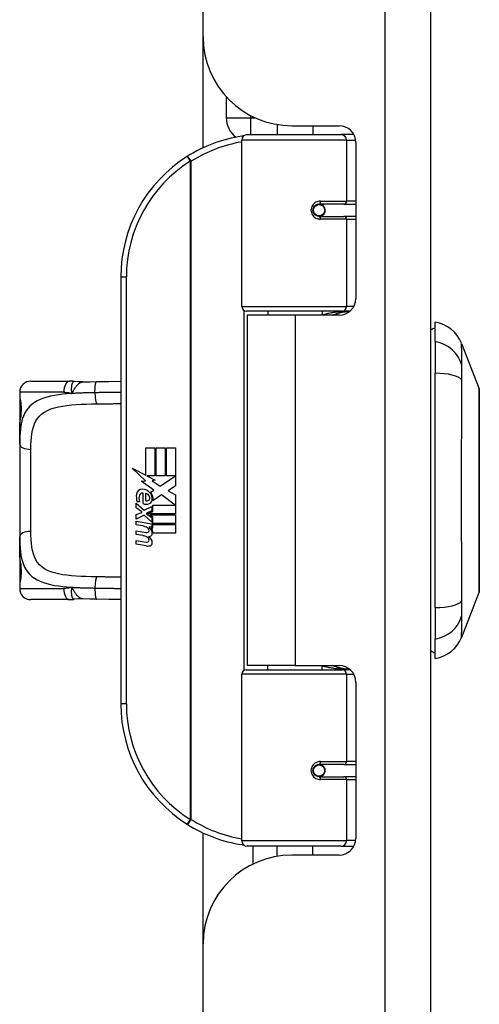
# Model space of a CAD drawing. Header units: inches. Extents: x 10 to 196, y 10 to 109.
# Tile 208 of 239: x 45.66 to 47.27, y 71.19 to 74.65. Entities that reach past the tile are written whole.
import ezdxf

# ---------------------------------------------------------------- set-up
doc = ezdxf.new("R2010")
doc.units = ezdxf.units.IN
doc.header["$MEASUREMENT"] = 0
doc.layers.add('Visible Edges(ANSI)', color=7, linetype='Continuous', lineweight=25)
doc.layers.add('Visible Tangent Edges(ANSI)', color=7, linetype='Continuous', lineweight=25)

msp = doc.modelspace()

# ---------------------------------------------------------------- linework, layer by layer
at = {"layer": 'Visible Edges(ANSI)'}
for p, q in [((46.3027, 74.589), (46.3027, 77.085)), ((47.1027, 17.604), (47.1027, 77.085)), ((46.3027, 74.1996), (46.3027, 74.589)), ((46.384, 74.379), (46.384, 74.305)), ((46.5627, 74.2814), (46.5627, 74.246)), ((46.6147, 74.277), (46.7806, 74.277)), ((46.6887, 74.277), (46.6887, 74.246)), ((46.4579, 74.246), (46.7878, 74.246)), ((46.8326, 74.246), (46.7878, 74.246)), ((46.4382, 73.6417), (46.4382, 74.2263)), ((46.8397, 74.218), (46.8397, 73.6706)), ((46.7051, 74.0013), (46.7055, 73.9993)), ((46.7104, 74), (46.7053, 74)), ((46.7973, 74.0019), (46.7104, 74.0019)), ((46.7127, 73.9998), (46.7127, 74.0018)), ((46.7973, 74.0019), (46.8397, 74.0019)), ((46.7104, 73.9586), (46.7973, 73.9586)), ((46.7134, 73.9608), (46.7139, 73.9586)), ((46.8397, 73.9586), (46.7973, 73.9586)), ((46.0132, 73.746), (46.0132, 72.246)), ((46.7916, 73.6259), (46.454, 73.6259)), ((46.6257, 73.6115), (46.4577, 73.6115)), ((46.4577, 73.6115), (46.4577, 72.3805)), ((46.5302, 73.6259), (46.5302, 73.6115)), ((46.7806, 73.6115), (46.6257, 73.6115)), ((46.7212, 73.6259), (46.7212, 73.6115)), ((46.7916, 73.6259), (46.8193, 73.6259)), ((47.1185, 73.5185), (47.1185, 73.5866)), ((47.1185, 73.5185), (47.1185, 73.4078)), ((47.2109, 73.5126), (47.273, 73.3529)), ((47.1185, 72.5843), (47.1185, 73.4078)), ((45.6972, 73.3799), (45.8326, 73.3799)), ((45.6578, 73.3405), (45.6578, 73.3208)), ((45.6578, 73.3208), (45.6578, 73.197)), ((45.6578, 73.1586), (45.6578, 73.197)), ((45.6578, 73.1586), (45.6578, 72.8334)), ((46.1011, 73.146), (46.1332, 73.146)), ((46.1011, 73.049), (46.1011, 73.146)), ((46.1332, 73.146), (46.1332, 73.0473)), ((46.1377, 73.146), (46.1698, 73.146)), ((46.1377, 73.0473), (46.1377, 73.146)), ((46.1698, 73.146), (46.1698, 73.0473)), ((46.174, 73.0473), (46.174, 73.146)), ((46.174, 73.146), (46.2061, 73.146)), ((46.2061, 73.146), (46.2061, 73.0122)), ((46.0534, 73.0739), (46.1011, 73.049)), ((46.0996, 73.03), (46.0534, 73.0739)), ((46.0854, 73.028), (46.0996, 73.03)), ((46.1295, 72.9966), (46.0854, 73.028)), ((46.1044, 73.0473), (46.1338, 73.032)), ((46.1332, 73.0473), (46.1044, 73.0473)), ((46.1338, 73.032), (46.1238, 73.0301)), ((46.1238, 73.0301), (46.1518, 73.0104)), ((46.1698, 73.0473), (46.1377, 73.0473)), ((46.1518, 73.0104), (46.2055, 73.0473)), ((46.2055, 73.0473), (46.174, 73.0473)), ((46.0915, 72.9495), (46.0915, 72.9861)), ((46.1179, 72.9897), (46.1295, 72.9966)), ((46.2061, 73.0122), (46.18, 72.9946)), ((46.18, 72.9946), (46.2061, 72.9807)), ((46.0795, 72.9561), (46.0705, 72.9561)), ((46.1005, 72.9846), (46.1005, 72.9606)), ((46.1559, 72.9804), (46.126, 72.9597)), ((46.2049, 72.9438), (46.1559, 72.9804)), ((46.2061, 72.9807), (46.2061, 72.9138)), ((46.0678, 72.9507), (46.0957, 72.9261)), ((46.0678, 72.9345), (46.0678, 72.9507)), ((46.0873, 72.921), (46.0678, 72.9345)), ((46.0678, 72.9111), (46.0873, 72.9186)), ((46.0873, 72.9186), (46.0873, 72.921)), ((46.0957, 72.9261), (46.1224, 72.9399)), ((46.1224, 72.9237), (46.104, 72.9159)), ((46.1076, 72.9138), (46.1253, 72.9213)), ((46.1224, 72.9399), (46.1224, 72.9237)), ((46.1253, 72.9438), (46.2049, 72.9438)), ((46.1253, 72.9213), (46.1253, 72.9438)), ((46.0678, 72.8949), (46.0678, 72.9111)), ((46.0959, 72.9084), (46.0678, 72.8949)), ((46.0678, 72.888), (46.1224, 72.8784)), ((46.0678, 72.8748), (46.0678, 72.888)), ((46.1224, 72.8841), (46.0959, 72.9084)), ((46.104, 72.9159), (46.104, 72.9138)), ((46.104, 72.9138), (46.1224, 72.9005)), ((46.2061, 72.9138), (46.1076, 72.9138)), ((46.1149, 72.9096), (46.2061, 72.9096)), ((46.1253, 72.9021), (46.1149, 72.9096)), ((46.1224, 72.9005), (46.1224, 72.8841)), ((46.1253, 72.8799), (46.1253, 72.9021)), ((46.2061, 72.9096), (46.2061, 72.8799)), ((46.0903, 72.8709), (46.0678, 72.8748)), ((46.0678, 72.8541), (46.1023, 72.848)), ((46.0678, 72.8409), (46.0678, 72.8541)), ((46.1128, 72.8679), (46.1128, 72.865)), ((46.1224, 72.867), (46.1128, 72.8679)), ((46.1191, 72.864), (46.1253, 72.8634)), ((46.1224, 72.8784), (46.1224, 72.867)), ((46.2061, 72.8799), (46.1253, 72.8799)), ((46.1253, 72.8757), (46.2061, 72.8757)), ((46.1253, 72.8634), (46.1253, 72.8757)), ((46.2061, 72.8757), (46.2061, 72.846)), ((45.6578, 72.795), (45.6578, 72.8334)), ((46.0903, 72.837), (46.0678, 72.8409)), ((46.0678, 72.8205), (46.1023, 72.8144)), ((46.0678, 72.8073), (46.0678, 72.8205)), ((46.2061, 72.846), (46.1266, 72.846)), ((45.6578, 72.795), (45.6578, 72.6712)), ((46.1021, 72.8007), (46.0678, 72.8073)), ((45.6578, 72.6712), (45.6578, 72.6515)), ((45.8326, 72.6122), (45.6972, 72.6122)), ((47.273, 72.6391), (47.2109, 72.4794)), ((47.1185, 72.5843), (47.1185, 72.4735)), ((47.1185, 72.4055), (47.1185, 72.4735)), ((46.454, 72.3661), (46.7916, 72.3661)), ((46.6257, 72.3805), (46.4577, 72.3805)), ((46.5302, 72.3661), (46.5302, 72.3805)), ((46.6257, 72.3805), (46.7806, 72.3805)), ((46.7212, 72.3661), (46.7212, 72.3805)), ((46.8193, 72.3661), (46.7916, 72.3661)), ((46.4382, 71.7657), (46.4382, 72.3504)), ((46.8397, 72.3215), (46.8397, 71.7741)), ((46.7973, 72.0334), (46.7104, 72.0334)), ((46.7134, 72.0312), (46.7139, 72.0334)), ((46.7973, 72.0334), (46.8397, 72.0334)), ((46.7051, 71.9908), (46.7055, 71.9927)), ((46.7053, 71.9921), (46.7104, 71.9921)), ((46.7104, 71.9901), (46.7973, 71.9901)), ((46.7127, 71.9922), (46.7127, 71.9902)), ((46.8397, 71.9901), (46.7973, 71.9901)), ((46.3027, 71.403), (46.3027, 71.7925)), ((46.7878, 71.746), (46.4579, 71.746)), ((46.4777, 71.746), (46.4777, 71.6833)), ((46.5627, 71.7107), (46.5627, 71.746)), ((46.6887, 71.715), (46.6887, 71.746)), ((46.7878, 71.746), (46.8326, 71.746)), ((46.7806, 71.715), (46.6147, 71.715)), ((46.3027, 57.488), (46.3027, 71.403))]:
    msp.add_line(p, q, dxfattribs=at)
at = {"layer": 'Visible Edges(ANSI)', "flags": 128}
for points in [[(46.4452, 74.2414), (46.4449, 74.2413), (46.4447, 74.2413), (46.4444, 74.2413), (46.4442, 74.2412), (46.4439, 74.2412), (46.4437, 74.2412), (46.4434, 74.2411), (46.4432, 74.2411), (46.4429, 74.2411), (46.4427, 74.241), (46.4424, 74.241), (46.4422, 74.241), (46.442, 74.2409), (46.4417, 74.2409), (46.4415, 74.2408), (46.4412, 74.2408), (46.441, 74.2408), (46.4407, 74.2407), (46.4405, 74.2407), (46.4402, 74.2407), (46.44, 74.2406), (46.4397, 74.2406), (46.4395, 74.2406), (46.4392, 74.2405)], [(46.7104, 73.9586), (46.7078, 73.9588), (46.7051, 73.9593), (46.7026, 73.9601), (46.7001, 73.9612), (46.6977, 73.9627), (46.6955, 73.9645), (46.6936, 73.9666), (46.6919, 73.969), (46.6905, 73.9716), (46.6895, 73.9744), (46.6889, 73.9773), (46.6887, 73.9802), (46.6889, 73.9832), (46.6895, 73.9861), (46.6905, 73.9889), (46.6918, 73.9915), (46.6935, 73.9939), (46.6955, 73.996), (46.6977, 73.9978), (46.7, 73.9993), (46.7025, 74.0005), (46.7051, 74.0013), (46.7077, 74.0018), (46.7104, 74.0019)], [(46.7574, 73.6115), (46.7599, 73.6125), (46.7624, 73.6135), (46.7649, 73.6144), (46.7675, 73.6153), (46.77, 73.6161), (46.7725, 73.6169), (46.7751, 73.6177), (46.7776, 73.6185), (46.7802, 73.6192), (46.7827, 73.6198), (46.7853, 73.6205), (46.7879, 73.6211), (46.7904, 73.6216), (46.793, 73.6222), (46.7956, 73.6227), (46.7982, 73.6231), (46.8008, 73.6235), (46.8033, 73.6239), (46.8059, 73.6243), (46.8085, 73.6246), (46.8111, 73.6249), (46.8137, 73.6251), (46.8163, 73.6254), (46.8188, 73.6255)], [(45.8498, 73.3786), (45.8491, 73.3787), (45.8483, 73.3788), (45.8476, 73.3789), (45.8469, 73.379), (45.8462, 73.3791), (45.8454, 73.3792), (45.8447, 73.3793), (45.844, 73.3793), (45.8433, 73.3794), (45.8426, 73.3795), (45.8418, 73.3795), (45.8411, 73.3796), (45.8404, 73.3796), (45.8397, 73.3797), (45.839, 73.3797), (45.8383, 73.3797), (45.8375, 73.3798), (45.8368, 73.3798), (45.8361, 73.3798), (45.8354, 73.3798), (45.8347, 73.3799), (45.834, 73.3799), (45.8333, 73.3799), (45.8326, 73.3799)], [(45.8801, 73.3771), (45.8649, 73.3771), (45.8498, 73.3786)], [(45.8801, 73.3771), (45.9039, 73.3779), (45.9282, 73.3784)], [(45.9282, 73.3784), (45.971, 73.3791), (46.0132, 73.3797)], [(47.2733, 72.6409), (47.2733, 72.6413), (47.2733, 72.6426), (47.2733, 72.6448), (47.2733, 72.6477), (47.2733, 72.6515), (47.2734, 72.6562), (47.2734, 72.6616), (47.2734, 72.6679), (47.2734, 72.675), (47.2734, 72.6829), (47.2734, 72.6914), (47.2735, 72.7007), (47.2735, 72.7107), (47.2735, 72.7214), (47.2735, 72.7328), (47.2735, 72.7447), (47.2735, 72.7573), (47.2735, 72.7705), (47.2735, 72.7842), (47.2735, 72.7984), (47.2734, 72.8131), (47.2734, 72.8282), (47.2734, 72.8438), (47.2734, 72.8598), (47.2734, 72.8761), (47.2734, 72.8927), (47.2733, 72.9096), (47.2733, 72.9266), (47.2733, 72.9438), (47.2733, 72.961), (47.2733, 72.9784), (47.2733, 72.9959), (47.2733, 73.0134), (47.2733, 73.0309), (47.2733, 73.0482), (47.2733, 73.0654), (47.2733, 73.0824), (47.2734, 73.0992), (47.2734, 73.1157), (47.2734, 73.1321), (47.2734, 73.1481), (47.2734, 73.1637), (47.2734, 73.179), (47.2735, 73.1937), (47.2735, 73.2079), (47.2735, 73.2216), (47.2735, 73.2348), (47.2735, 73.2474), (47.2735, 73.2593), (47.2735, 73.2707), (47.2735, 73.2813), (47.2735, 73.2913), (47.2734, 73.3006), (47.2734, 73.3092), (47.2734, 73.317), (47.2734, 73.3241), (47.2734, 73.3304), (47.2734, 73.3359), (47.2733, 73.3405), (47.2733, 73.3443), (47.2733, 73.3473), (47.2733, 73.3494), (47.2733, 73.3507), (47.2733, 73.3511)], [(45.6617, 73.2567), (45.6626, 73.2636), (45.6633, 73.2719), (45.6635, 73.2808), (45.6633, 73.2898), (45.6627, 73.2982), (45.6618, 73.3054), (45.6609, 73.3106), (45.6605, 73.3122), (45.6603, 73.3129)], [(45.6578, 73.197), (45.658, 73.2125), (45.6587, 73.2277), (45.6599, 73.2424), (45.6617, 73.2567)], [(45.6617, 72.7353), (45.6599, 72.7496), (45.6587, 72.7643), (45.658, 72.7795), (45.6578, 72.795)], [(45.6603, 72.6792), (45.6605, 72.6798), (45.6609, 72.6814), (45.6618, 72.6867), (45.6627, 72.6938), (45.6633, 72.7022), (45.6635, 72.7113), (45.6633, 72.7202), (45.6626, 72.7285), (45.6617, 72.7353)], [(45.8326, 72.6122), (45.8333, 72.6122), (45.834, 72.6122), (45.8347, 72.6122), (45.8354, 72.6122), (45.8361, 72.6122), (45.8368, 72.6122), (45.8375, 72.6123), (45.8383, 72.6123), (45.839, 72.6123), (45.8397, 72.6124), (45.8404, 72.6124), (45.8411, 72.6125), (45.8418, 72.6125), (45.8426, 72.6126), (45.8433, 72.6126), (45.844, 72.6127), (45.8447, 72.6128), (45.8454, 72.6129), (45.8462, 72.6129), (45.8469, 72.613), (45.8476, 72.6131), (45.8483, 72.6132), (45.8491, 72.6133), (45.8498, 72.6134)], [(45.8801, 72.615), (45.8649, 72.6149), (45.8498, 72.6134)], [(45.9282, 72.6136), (45.9039, 72.6141), (45.8801, 72.615)], [(46.0132, 72.6124), (45.971, 72.6129), (45.9282, 72.6136)], [(46.8188, 72.3665), (46.8163, 72.3667), (46.8137, 72.3669), (46.8111, 72.3672), (46.8085, 72.3674), (46.8059, 72.3678), (46.8033, 72.3681), (46.8008, 72.3685), (46.7982, 72.3689), (46.7956, 72.3694), (46.793, 72.3699), (46.7904, 72.3704), (46.7879, 72.371), (46.7853, 72.3716), (46.7827, 72.3722), (46.7802, 72.3729), (46.7776, 72.3736), (46.7751, 72.3743), (46.7725, 72.3751), (46.77, 72.3759), (46.7675, 72.3768), (46.7649, 72.3777), (46.7624, 72.3786), (46.7599, 72.3795), (46.7574, 72.3805)], [(46.7104, 71.9901), (46.7077, 71.9903), (46.7051, 71.9908), (46.7025, 71.9916), (46.7, 71.9927), (46.6977, 71.9942), (46.6955, 71.9961), (46.6935, 71.9982), (46.6919, 72.0006), (46.6905, 72.0032), (46.6895, 72.0059), (46.6889, 72.0088), (46.6887, 72.0118), (46.6889, 72.0147), (46.6895, 72.0176), (46.6905, 72.0204), (46.6919, 72.023), (46.6936, 72.0254), (46.6955, 72.0275), (46.6977, 72.0293), (46.7, 72.0308), (46.7025, 72.0319), (46.7051, 72.0328), (46.7078, 72.0333), (46.7104, 72.0334)], [(46.4392, 71.7515), (46.4395, 71.7515), (46.4397, 71.7514), (46.44, 71.7514), (46.4402, 71.7514), (46.4405, 71.7513), (46.4407, 71.7513), (46.441, 71.7513), (46.4412, 71.7512), (46.4415, 71.7512), (46.4417, 71.7512), (46.442, 71.7511), (46.4422, 71.7511), (46.4424, 71.7511), (46.4427, 71.751), (46.4429, 71.751), (46.4432, 71.7509), (46.4434, 71.7509), (46.4437, 71.7509), (46.4439, 71.7508), (46.4442, 71.7508), (46.4444, 71.7508), (46.4447, 71.7507), (46.4449, 71.7507), (46.4452, 71.7507)]]:
    msp.add_lwpolyline(points, dxfattribs=at)
at = {"layer": 'Visible Edges(ANSI)'}
for centre in [(46.7104, 73.9803), (46.7104, 72.0118)]:
    msp.add_circle(centre, 0.0197, dxfattribs=at)
for centre, radius, start, end in [((46.6147, 74.589), 0.312, 180, 270), ((46.47, 74.305), 0.086, 180, 232.4955), ((46.7806, 74.218), 0.0591, 0, 90), ((46.5132, 73.746), 0.5, 98.5081, 122.2377), ((46.4579, 74.2263), 0.0197, 90, 180), ((46.5132, 73.746), 0.5, 122.2377, 180), ((46.7104, 73.9803), 0.0217, 279.147, 90), ((46.7806, 73.6706), 0.0591, 270, 0), ((46.454, 73.6417), 0.0157, 180, 270), ((47.1008, 73.4698), 0.1181, 21.2505, 81.3991), ((47.1263, 73.5275), 0.0394, 101.537, 126.8699), ((45.6972, 73.3405), 0.0394, 90, 180), ((47.2684, 73.3511), 0.00492, 0.2088, 21.2505), ((45.6775, 73.3208), 0.0197, 180, 213.12), ((46.0879, 72.9802), 0.0197, 86.5646, 171.5605), ((46.0888, 72.9769), 0.0096, 73.5261, 154.6784), ((46.0867, 72.9602), 0.0398, 44.1684, 86.5646), ((46.0939, 72.9671), 0.0299, 350.4085, 44.1684), ((46.0939, 72.9671), 0.033, 347.079, 43.1785), ((46.1285, 72.9742), 0.0607, 171.5605, 197.3343), ((46.1079, 72.9679), 0.0307, 154.6784, 202.5609), ((46.0985, 72.9679), 0.0168, 19.3797, 82.9975), ((46.1051, 72.969), 0.00955, 241.4547, 321.1652), ((46.104, 72.9699), 0.0109, 321.1652, 19.3797), ((46.1082, 72.9634), 0.0152, 293.8445, 355.0802), ((46.1029, 72.9753), 0.0282, 246.1555, 293.8445), ((46.0822, 72.8251), 0.0465, 57.5992, 80), ((46.1045, 72.8602), 0.0123, 260, 293.5571), ((46.1004, 72.8537), 0.0126, 6.03, 57.5992), ((46.107, 72.8544), 0.006, 293.5571, 6.03), ((46.0999, 72.8447), 0.024, 359.4776, 57.4114), ((46.1026, 72.8465), 0.024, 358.7952, 46.5849), ((46.0829, 72.791), 0.0465, 58.5584, 80.8257), ((46.1045, 72.8266), 0.0123, 259.9922, 293.5487), ((46.1004, 72.8201), 0.0126, 6.1027, 57.6083), ((46.107, 72.8208), 0.006, 293.5487, 6.1027), ((46.1083, 72.8625), 0.0288, 273.6169, 286.9928), ((46.0993, 72.8117), 0.0246, 359.6788, 63.9508), ((46.1138, 72.8446), 0.0101, 286.9928, 359.4776), ((46.1076, 72.8289), 0.0288, 259, 288.4748), ((46.1134, 72.8116), 0.0105, 288.4748, 359.6788), ((45.6775, 72.6712), 0.0197, 146.88, 180), ((45.6972, 72.6515), 0.0394, 180, 270), ((47.2684, 72.6409), 0.00492, 338.7495, 359.7912), ((47.1008, 72.5223), 0.1181, 278.6009, 338.7495), ((47.1263, 72.4645), 0.0394, 233.1301, 258.463), ((46.454, 72.3504), 0.0157, 90, 180), ((46.7806, 72.3215), 0.0591, 0, 90), ((46.5132, 72.246), 0.5, 180, 237.7623), ((46.7104, 72.0118), 0.0217, 270, 80.853), ((46.5132, 72.246), 0.5, 237.7623, 261.4919), ((46.4579, 71.7657), 0.0197, 180, 270), ((46.7806, 71.7741), 0.0591, 270, 0), ((46.6147, 71.403), 0.312, 90, 180)]:
    msp.add_arc(centre, radius, start, end, dxfattribs=at)
at = {"layer": 'Visible Tangent Edges(ANSI)'}
for p, q in [((46.9417, 77.085), (46.9417, 17.604)), ((46.384, 74.305), (46.47, 74.305)), ((46.47, 74.305), (46.47, 74.3126)), ((46.47, 74.246), (46.47, 74.305)), ((46.47, 74.305), (46.4855, 74.305)), ((46.8068, 74.2263), (46.4382, 74.2263)), ((46.8068, 74.2263), (46.8391, 74.2263)), ((46.8068, 74.2263), (46.8068, 74.0118)), ((46.2465, 74.1689), (46.257, 74.1523)), ((46.257, 74.1523), (46.257, 71.8398)), ((46.257, 74.1523), (46.2607, 74.1523)), ((46.2607, 71.8398), (46.2607, 74.1523)), ((46.7151, 74.0118), (46.8068, 74.0118)), ((46.8397, 74.0118), (46.8068, 74.0118)), ((46.8068, 73.9488), (46.7151, 73.9488)), ((46.8068, 73.9488), (46.8068, 73.6417)), ((46.8068, 73.9488), (46.8397, 73.9488)), ((46.0132, 73.746), (46.0329, 73.746)), ((46.0329, 72.246), (46.0329, 73.746)), ((46.4382, 73.6417), (46.8068, 73.6417)), ((46.4459, 73.6282), (46.4459, 72.3639)), ((46.6257, 73.6115), (46.6257, 72.3805)), ((46.8322, 73.6417), (46.8068, 73.6417)), ((45.8125, 73.3405), (45.6578, 73.3405)), ((45.6578, 73.3208), (45.6584, 73.3208)), ((45.6972, 72.852), (45.6972, 73.1401)), ((45.6584, 72.6712), (45.6578, 72.6712)), ((45.6578, 72.6515), (45.8125, 72.6515)), ((46.8068, 72.3504), (46.4382, 72.3504)), ((46.8068, 72.3504), (46.8322, 72.3504)), ((46.8068, 72.3504), (46.8068, 72.0433)), ((46.0329, 72.246), (46.0132, 72.246)), ((46.7151, 72.0433), (46.8068, 72.0433)), ((46.8397, 72.0433), (46.8068, 72.0433)), ((46.8068, 71.9803), (46.7151, 71.9803)), ((46.8068, 71.9803), (46.8068, 71.7657)), ((46.8068, 71.9803), (46.8397, 71.9803)), ((46.257, 71.8398), (46.2465, 71.8231)), ((46.2607, 71.8398), (46.257, 71.8398)), ((46.4382, 71.7657), (46.8068, 71.7657)), ((46.8391, 71.7657), (46.8068, 71.7657))]:
    msp.add_line(p, q, dxfattribs=at)
at = {"layer": 'Visible Tangent Edges(ANSI)', "flags": 128}
for points in [[(46.7151, 74.0118), (46.711, 74.0115), (46.707, 74.0108), (46.703, 74.0096), (46.6992, 74.008), (46.6956, 74.0058), (46.6922, 74.0031), (46.6892, 74.0001), (46.6866, 73.9966), (46.6846, 73.9928), (46.6831, 73.9887), (46.6821, 73.9845), (46.6818, 73.9802), (46.6821, 73.9759), (46.6831, 73.9717), (46.6846, 73.9677), (46.6867, 73.9639), (46.6893, 73.9604), (46.6922, 73.9574), (46.6956, 73.9547), (46.6992, 73.9526), (46.7031, 73.9509), (46.707, 73.9497), (46.711, 73.949), (46.7151, 73.9488)], [(46.8191, 73.6258), (46.815, 73.6257), (46.8108, 73.6255), (46.8067, 73.6253), (46.8025, 73.6251), (46.7984, 73.6248), (46.7942, 73.6245), (46.7901, 73.6241), (46.7859, 73.6237), (46.7818, 73.6233), (46.7777, 73.6228), (46.7736, 73.6223), (46.7695, 73.6218), (46.7654, 73.6212), (46.7613, 73.6206), (46.7572, 73.62), (46.7531, 73.6193), (46.7491, 73.6185), (46.745, 73.6178), (46.741, 73.617), (46.737, 73.6161), (46.733, 73.6152), (46.729, 73.6143), (46.7251, 73.6133), (46.7211, 73.6123)], [(47.2124, 73.436), (47.2123, 73.4442), (47.2122, 73.4497), (47.2122, 73.4551), (47.2121, 73.4603), (47.2121, 73.4652), (47.212, 73.4699), (47.2119, 73.4744), (47.2118, 73.4786), (47.2118, 73.4826), (47.2117, 73.4864), (47.2116, 73.49), (47.2115, 73.4933), (47.2114, 73.4963), (47.2113, 73.4991), (47.2113, 73.5016), (47.2112, 73.5039), (47.2111, 73.5059), (47.2111, 73.5077), (47.211, 73.5092), (47.211, 73.5104), (47.2109, 73.5114), (47.2109, 73.5121), (47.2109, 73.5125), (47.2109, 73.5126)], [(47.2124, 73.3846), (47.2124, 73.3874), (47.2124, 73.3901), (47.2123, 73.3928), (47.2123, 73.3955), (47.2123, 73.3981), (47.2123, 73.4006), (47.2123, 73.4031), (47.2122, 73.4056), (47.2122, 73.408), (47.2122, 73.4103), (47.2122, 73.4126), (47.2122, 73.4148), (47.2122, 73.4169), (47.2122, 73.419), (47.2122, 73.421), (47.2122, 73.423), (47.2123, 73.4248), (47.2123, 73.4267), (47.2123, 73.4284), (47.2123, 73.4301), (47.2123, 73.4317), (47.2124, 73.4332), (47.2124, 73.4346), (47.2124, 73.436)], [(45.8498, 73.3786), (45.849, 73.3786), (45.8481, 73.3785), (45.8473, 73.3781), (45.8465, 73.3776), (45.8457, 73.3769), (45.8449, 73.376), (45.8442, 73.375), (45.8435, 73.3737), (45.8428, 73.3723), (45.8421, 73.3707), (45.8415, 73.369), (45.841, 73.3672), (45.8405, 73.3652), (45.8401, 73.363), (45.8397, 73.3608), (45.8395, 73.3584), (45.8393, 73.3559), (45.8392, 73.3534), (45.8392, 73.3507), (45.8393, 73.348), (45.8395, 73.3452), (45.84, 73.3423), (45.8406, 73.3394), (45.8413, 73.3364)], [(45.8413, 73.3364), (45.8427, 73.339), (45.8442, 73.3416), (45.8456, 73.3442), (45.847, 73.3467), (45.8484, 73.3492), (45.8499, 73.3516), (45.8513, 73.354), (45.8528, 73.3563), (45.8544, 73.3586), (45.8559, 73.3607), (45.8575, 73.3628), (45.8592, 73.3647), (45.8608, 73.3665), (45.8625, 73.3682), (45.8642, 73.3698), (45.8659, 73.3712), (45.8676, 73.3725), (45.8694, 73.3736), (45.8711, 73.3746), (45.8729, 73.3754), (45.8747, 73.3761), (45.8765, 73.3766), (45.8783, 73.3769), (45.8801, 73.3771)], [(45.9225, 73.3391), (45.9225, 73.3414), (45.9225, 73.3437), (45.9225, 73.3461), (45.9225, 73.3485), (45.9226, 73.3509), (45.9227, 73.3533), (45.9228, 73.3557), (45.923, 73.358), (45.9232, 73.3603), (45.9234, 73.3625), (45.9236, 73.3646), (45.9239, 73.3666), (45.9242, 73.3685), (45.9245, 73.3702), (45.9248, 73.3718), (45.9251, 73.3732), (45.9255, 73.3745), (45.9259, 73.3755), (45.9263, 73.3764), (45.9266, 73.3772), (45.927, 73.3777), (45.9274, 73.3781), (45.9278, 73.3783), (45.9282, 73.3784)], [(47.2124, 72.6074), (47.2122, 72.641), (47.2121, 72.672), (47.212, 72.7034), (47.2118, 72.735), (47.2117, 72.767), (47.2115, 72.7992), (47.2113, 72.8316), (47.2112, 72.8642), (47.2111, 72.8969), (47.211, 72.9298), (47.2109, 72.9628), (47.2109, 72.9958), (47.2109, 73.0289), (47.211, 73.0619), (47.2111, 73.0947), (47.2112, 73.1275), (47.2113, 73.1601), (47.2115, 73.1926), (47.2117, 73.2248), (47.2118, 73.2569), (47.212, 73.2886), (47.2121, 73.32), (47.2122, 73.3511), (47.2124, 73.3846)], [(45.8413, 73.3364), (45.8252, 73.3352), (45.8096, 73.3337), (45.7946, 73.3319), (45.7801, 73.3297), (45.7663, 73.327), (45.7533, 73.3238), (45.7411, 73.3199), (45.7297, 73.3155), (45.7193, 73.3104), (45.7096, 73.3047), (45.7009, 73.2983), (45.6931, 73.2913), (45.6861, 73.2835), (45.6801, 73.2751), (45.675, 73.266), (45.6707, 73.2562), (45.6671, 73.2458), (45.6643, 73.2349), (45.662, 73.2233), (45.6603, 73.2113), (45.6591, 73.1987), (45.6584, 73.1857), (45.6579, 73.1724), (45.6578, 73.1586)], [(45.8125, 73.3405), (45.8137, 73.3405), (45.8149, 73.3405), (45.8161, 73.3404), (45.8173, 73.3404), (45.8185, 73.3403), (45.8197, 73.3403), (45.8209, 73.3402), (45.8221, 73.3401), (45.8233, 73.3399), (45.8245, 73.3398), (45.8257, 73.3397), (45.8269, 73.3395), (45.8281, 73.3393), (45.8293, 73.3391), (45.8305, 73.3389), (45.8317, 73.3387), (45.8329, 73.3385), (45.8341, 73.3382), (45.8353, 73.3379), (45.8365, 73.3377), (45.8378, 73.3374), (45.839, 73.337), (45.8401, 73.3367), (45.8413, 73.3364)], [(45.9225, 73.3391), (45.919, 73.339), (45.9155, 73.339), (45.912, 73.3389), (45.9085, 73.3388), (45.9051, 73.3388), (45.9016, 73.3387), (45.8982, 73.3386), (45.8947, 73.3386), (45.8913, 73.3385), (45.8879, 73.3384), (45.8845, 73.3383), (45.8811, 73.3382), (45.8777, 73.3381), (45.8743, 73.338), (45.871, 73.3378), (45.8676, 73.3377), (45.8643, 73.3376), (45.8609, 73.3374), (45.8576, 73.3373), (45.8543, 73.3371), (45.8511, 73.3369), (45.8478, 73.3368), (45.8446, 73.3366), (45.8413, 73.3364)], [(46.0132, 73.3404), (46.0095, 73.3404), (46.0058, 73.3404), (46.0021, 73.3403), (45.9983, 73.3403), (45.9946, 73.3402), (45.9908, 73.3402), (45.9871, 73.3401), (45.9833, 73.3401), (45.9795, 73.34), (45.9758, 73.34), (45.972, 73.3399), (45.9682, 73.3398), (45.9644, 73.3398), (45.9606, 73.3397), (45.9568, 73.3396), (45.953, 73.3396), (45.9492, 73.3395), (45.9454, 73.3394), (45.9416, 73.3394), (45.9378, 73.3393), (45.934, 73.3392), (45.9301, 73.3392), (45.9263, 73.3391), (45.9225, 73.3391)], [(47.273, 73.3529), (47.273, 73.3527), (47.273, 73.3523), (47.273, 73.3516), (47.273, 73.3505), (47.273, 73.3492), (47.273, 73.3475), (47.273, 73.3456), (47.273, 73.3433), (47.273, 73.3408), (47.2731, 73.338), (47.2731, 73.3349), (47.2731, 73.3316), (47.2731, 73.3279), (47.2731, 73.324), (47.2732, 73.3198), (47.2732, 73.3154), (47.2732, 73.3106), (47.2732, 73.3057), (47.2732, 73.3004), (47.2733, 73.2949), (47.2733, 73.2892), (47.2733, 73.2833), (47.2733, 73.2771), (47.2733, 73.2706)], [(45.6617, 73.2536), (45.6622, 73.2565), (45.6626, 73.2596), (45.663, 73.2629), (45.6633, 73.2664), (45.6636, 73.27), (45.6638, 73.2738), (45.6639, 73.2776), (45.6639, 73.2815), (45.6639, 73.2854), (45.6637, 73.2892), (45.6635, 73.2929), (45.6633, 73.2966), (45.6629, 73.3001), (45.6626, 73.3034), (45.6621, 73.3065), (45.6617, 73.3094), (45.6612, 73.3119), (45.6608, 73.3142), (45.6603, 73.3162), (45.6599, 73.3178), (45.6594, 73.3191), (45.6591, 73.32), (45.6587, 73.3206), (45.6584, 73.3208)], [(45.6972, 73.1401), (45.6973, 73.1546), (45.6979, 73.1686), (45.6989, 73.1822), (45.7005, 73.1951), (45.7028, 73.2074), (45.7059, 73.219), (45.7098, 73.2298), (45.7147, 73.2399), (45.7207, 73.249), (45.7278, 73.2573), (45.7361, 73.2647), (45.7455, 73.2713), (45.756, 73.2771), (45.7676, 73.282), (45.7802, 73.2862), (45.7939, 73.2896), (45.8085, 73.2923), (45.824, 73.2945), (45.8401, 73.2962), (45.8569, 73.2975), (45.8743, 73.2985), (45.8921, 73.2991), (45.9103, 73.2996), (45.9288, 73.2998)], [(45.9288, 73.2998), (45.9323, 73.2999), (45.9359, 73.2999), (45.9394, 73.3), (45.943, 73.3), (45.9465, 73.3001), (45.9501, 73.3001), (45.9536, 73.3002), (45.9571, 73.3002), (45.9607, 73.3003), (45.9642, 73.3003), (45.9677, 73.3004), (45.9713, 73.3004), (45.9748, 73.3005), (45.9783, 73.3005), (45.9818, 73.3006), (45.9853, 73.3006), (45.9888, 73.3007), (45.9923, 73.3007), (45.9958, 73.3008), (45.9993, 73.3008), (46.0028, 73.3009), (46.0063, 73.3009), (46.0097, 73.3009), (46.0132, 73.301)], [(47.2733, 73.2706), (47.2733, 73.2689), (47.2733, 73.2671), (47.2734, 73.2652), (47.2734, 73.2634), (47.2734, 73.2616), (47.2734, 73.2597), (47.2734, 73.2578), (47.2734, 73.2559), (47.2734, 73.254), (47.2734, 73.2521), (47.2734, 73.2501), (47.2734, 73.2482), (47.2734, 73.2462), (47.2734, 73.2442), (47.2734, 73.2422), (47.2734, 73.2402), (47.2734, 73.2382), (47.2734, 73.2361), (47.2734, 73.2341), (47.2734, 73.232), (47.2734, 73.2299), (47.2733, 73.2278), (47.2733, 73.2257), (47.2733, 73.2236)], [(45.6578, 73.197), (45.6578, 73.1995), (45.6578, 73.2021), (45.6579, 73.2046), (45.6579, 73.2071), (45.658, 73.2096), (45.658, 73.212), (45.6581, 73.2145), (45.6582, 73.2169), (45.6583, 73.2193), (45.6584, 73.2217), (45.6585, 73.2241), (45.6587, 73.2265), (45.6588, 73.2289), (45.659, 73.2312), (45.6592, 73.2335), (45.6594, 73.2358), (45.6596, 73.2381), (45.6599, 73.2404), (45.6601, 73.2426), (45.6604, 73.2449), (45.6607, 73.2471), (45.661, 73.2493), (45.6614, 73.2515), (45.6617, 73.2536)], [(47.2733, 73.2236), (47.2733, 73.2075), (47.2733, 73.1906), (47.2732, 73.173), (47.2732, 73.1549), (47.2731, 73.1362), (47.2731, 73.117), (47.2731, 73.0974), (47.273, 73.0776), (47.273, 73.0574), (47.273, 73.0371), (47.273, 73.0165), (47.273, 72.9959), (47.273, 72.9753), (47.273, 72.9548), (47.273, 72.9345), (47.273, 72.9144), (47.2731, 72.8944), (47.2731, 72.8748), (47.2731, 72.8556), (47.2732, 72.8369), (47.2732, 72.8189), (47.2733, 72.8014), (47.2733, 72.7846), (47.2733, 72.7685)], [(45.9288, 72.6922), (45.9103, 72.6925), (45.892, 72.693), (45.874, 72.6937), (45.8566, 72.6946), (45.8398, 72.6959), (45.8237, 72.6976), (45.8083, 72.6998), (45.7937, 72.7025), (45.78, 72.706), (45.7674, 72.7101), (45.7558, 72.7151), (45.7453, 72.7208), (45.736, 72.7273), (45.7277, 72.7347), (45.7206, 72.743), (45.7147, 72.7522), (45.7098, 72.7623), (45.7059, 72.7731), (45.7028, 72.7848), (45.7005, 72.7971), (45.6989, 72.81), (45.6979, 72.8235), (45.6974, 72.8375), (45.6972, 72.852)], [(45.6578, 72.8334), (45.6579, 72.8197), (45.6584, 72.8064), (45.6592, 72.7934), (45.6604, 72.7809), (45.6621, 72.7688), (45.6643, 72.7573), (45.6672, 72.7463), (45.6707, 72.7358), (45.675, 72.726), (45.6801, 72.7169), (45.6861, 72.7085), (45.693, 72.7007), (45.7008, 72.6937), (45.7096, 72.6873), (45.7192, 72.6817), (45.7297, 72.6766), (45.7411, 72.6722), (45.7533, 72.6683), (45.7663, 72.6651), (45.7801, 72.6624), (45.7945, 72.6601), (45.8096, 72.6583), (45.8252, 72.6568), (45.8413, 72.6557)], [(45.6617, 72.7384), (45.6614, 72.7406), (45.661, 72.7428), (45.6607, 72.745), (45.6604, 72.7472), (45.6601, 72.7494), (45.6599, 72.7516), (45.6596, 72.7539), (45.6594, 72.7562), (45.6592, 72.7585), (45.659, 72.7608), (45.6588, 72.7632), (45.6587, 72.7655), (45.6585, 72.7679), (45.6584, 72.7703), (45.6583, 72.7727), (45.6582, 72.7751), (45.6581, 72.7776), (45.658, 72.78), (45.658, 72.7825), (45.6579, 72.785), (45.6579, 72.7875), (45.6578, 72.79), (45.6578, 72.7925), (45.6578, 72.795)], [(47.2733, 72.7685), (47.2733, 72.7663), (47.2733, 72.7642), (47.2734, 72.7621), (47.2734, 72.76), (47.2734, 72.758), (47.2734, 72.7559), (47.2734, 72.7539), (47.2734, 72.7518), (47.2734, 72.7498), (47.2734, 72.7478), (47.2734, 72.7458), (47.2734, 72.7439), (47.2734, 72.7419), (47.2734, 72.74), (47.2734, 72.738), (47.2734, 72.7361), (47.2734, 72.7342), (47.2734, 72.7324), (47.2734, 72.7305), (47.2734, 72.7286), (47.2734, 72.7268), (47.2733, 72.725), (47.2733, 72.7232), (47.2733, 72.7214)], [(45.6584, 72.6712), (45.6587, 72.6714), (45.6591, 72.672), (45.6594, 72.6729), (45.6599, 72.6742), (45.6603, 72.6759), (45.6608, 72.6779), (45.6612, 72.6802), (45.6617, 72.6827), (45.6622, 72.6856), (45.6626, 72.6887), (45.6629, 72.692), (45.6633, 72.6955), (45.6635, 72.6992), (45.6637, 72.7029), (45.6639, 72.7068), (45.6639, 72.7106), (45.6639, 72.7145), (45.6637, 72.7183), (45.6635, 72.7221), (45.6633, 72.7257), (45.6629, 72.7292), (45.6626, 72.7325), (45.6622, 72.7356), (45.6617, 72.7384)], [(47.2733, 72.7214), (47.2733, 72.715), (47.2733, 72.7088), (47.2733, 72.7028), (47.2733, 72.6971), (47.2732, 72.6916), (47.2732, 72.6864), (47.2732, 72.6814), (47.2732, 72.6767), (47.2732, 72.6722), (47.2731, 72.668), (47.2731, 72.6641), (47.2731, 72.6604), (47.2731, 72.657), (47.2731, 72.654), (47.273, 72.6511), (47.273, 72.6486), (47.273, 72.6464), (47.273, 72.6445), (47.273, 72.6429), (47.273, 72.6415), (47.273, 72.6405), (47.273, 72.6398), (47.273, 72.6393), (47.273, 72.6392)], [(46.0132, 72.6911), (46.0097, 72.6911), (46.0062, 72.6911), (46.0028, 72.6912), (45.9993, 72.6912), (45.9958, 72.6913), (45.9923, 72.6913), (45.9888, 72.6913), (45.9853, 72.6914), (45.9818, 72.6914), (45.9783, 72.6915), (45.9748, 72.6915), (45.9713, 72.6916), (45.9678, 72.6916), (45.9642, 72.6917), (45.9607, 72.6917), (45.9572, 72.6918), (45.9536, 72.6918), (45.9501, 72.6919), (45.9466, 72.6919), (45.943, 72.692), (45.9394, 72.692), (45.9359, 72.6921), (45.9323, 72.6921), (45.9288, 72.6922)], [(45.8413, 72.6557), (45.8401, 72.6553), (45.839, 72.655), (45.8378, 72.6547), (45.8365, 72.6544), (45.8353, 72.6541), (45.8341, 72.6538), (45.8329, 72.6536), (45.8317, 72.6533), (45.8305, 72.6531), (45.8293, 72.6529), (45.8281, 72.6527), (45.8269, 72.6525), (45.8257, 72.6524), (45.8245, 72.6522), (45.8233, 72.6521), (45.8221, 72.652), (45.8209, 72.6519), (45.8197, 72.6518), (45.8185, 72.6517), (45.8173, 72.6516), (45.8161, 72.6516), (45.8149, 72.6516), (45.8137, 72.6515), (45.8125, 72.6515)], [(45.8413, 72.6557), (45.8406, 72.6527), (45.84, 72.6497), (45.8395, 72.6468), (45.8393, 72.644), (45.8392, 72.6413), (45.8392, 72.6387), (45.8393, 72.6361), (45.8395, 72.6336), (45.8397, 72.6313), (45.8401, 72.629), (45.8405, 72.6269), (45.841, 72.6249), (45.8415, 72.623), (45.8421, 72.6213), (45.8428, 72.6197), (45.8435, 72.6183), (45.8442, 72.6171), (45.8449, 72.616), (45.8457, 72.6151), (45.8465, 72.6144), (45.8473, 72.6139), (45.8481, 72.6136), (45.849, 72.6134), (45.8498, 72.6134)], [(45.8801, 72.615), (45.8783, 72.6151), (45.8765, 72.6155), (45.8747, 72.616), (45.8729, 72.6166), (45.8711, 72.6174), (45.8694, 72.6184), (45.8676, 72.6195), (45.8659, 72.6208), (45.8642, 72.6223), (45.8625, 72.6238), (45.8608, 72.6255), (45.8592, 72.6273), (45.8575, 72.6293), (45.8559, 72.6313), (45.8544, 72.6335), (45.8528, 72.6357), (45.8513, 72.638), (45.8499, 72.6404), (45.8484, 72.6428), (45.847, 72.6453), (45.8456, 72.6479), (45.8442, 72.6505), (45.8427, 72.6531), (45.8413, 72.6557)], [(45.8413, 72.6557), (45.8446, 72.6555), (45.8478, 72.6553), (45.8511, 72.6551), (45.8544, 72.6549), (45.8577, 72.6548), (45.861, 72.6546), (45.8643, 72.6545), (45.8676, 72.6543), (45.871, 72.6542), (45.8744, 72.6541), (45.8777, 72.654), (45.8811, 72.6539), (45.8845, 72.6538), (45.888, 72.6537), (45.8914, 72.6536), (45.8948, 72.6535), (45.8982, 72.6534), (45.9017, 72.6533), (45.9051, 72.6533), (45.9086, 72.6532), (45.9121, 72.6531), (45.9155, 72.6531), (45.919, 72.653), (45.9225, 72.653)], [(45.9225, 72.653), (45.9225, 72.6507), (45.9225, 72.6483), (45.9225, 72.646), (45.9225, 72.6436), (45.9226, 72.6411), (45.9227, 72.6387), (45.9228, 72.6363), (45.923, 72.634), (45.9232, 72.6317), (45.9234, 72.6295), (45.9236, 72.6274), (45.9239, 72.6254), (45.9242, 72.6235), (45.9245, 72.6218), (45.9248, 72.6202), (45.9251, 72.6188), (45.9255, 72.6176), (45.9259, 72.6165), (45.9263, 72.6156), (45.9266, 72.6149), (45.927, 72.6143), (45.9274, 72.6139), (45.9278, 72.6137), (45.9282, 72.6136)], [(45.9225, 72.653), (45.9263, 72.6529), (45.9302, 72.6529), (45.934, 72.6528), (45.9378, 72.6527), (45.9416, 72.6527), (45.9455, 72.6526), (45.9493, 72.6525), (45.9531, 72.6525), (45.9569, 72.6524), (45.9607, 72.6523), (45.9645, 72.6523), (45.9683, 72.6522), (45.972, 72.6521), (45.9758, 72.6521), (45.9796, 72.652), (45.9833, 72.652), (45.9871, 72.6519), (45.9908, 72.6518), (45.9946, 72.6518), (45.9983, 72.6517), (46.002, 72.6517), (46.0058, 72.6517), (46.0095, 72.6516), (46.0132, 72.6516)], [(47.2124, 72.5561), (47.2124, 72.5574), (47.2124, 72.5589), (47.2123, 72.5604), (47.2123, 72.562), (47.2123, 72.5636), (47.2123, 72.5654), (47.2123, 72.5672), (47.2122, 72.569), (47.2122, 72.571), (47.2122, 72.573), (47.2122, 72.5751), (47.2122, 72.5772), (47.2122, 72.5794), (47.2122, 72.5817), (47.2122, 72.584), (47.2122, 72.5864), (47.2123, 72.5889), (47.2123, 72.5914), (47.2123, 72.5939), (47.2123, 72.5965), (47.2123, 72.5992), (47.2124, 72.6019), (47.2124, 72.6046), (47.2124, 72.6074)], [(47.2109, 72.4794), (47.2109, 72.4796), (47.2109, 72.48), (47.2109, 72.4807), (47.211, 72.4816), (47.211, 72.4829), (47.2111, 72.4843), (47.2111, 72.4861), (47.2112, 72.4881), (47.2113, 72.4904), (47.2113, 72.4929), (47.2114, 72.4957), (47.2115, 72.4988), (47.2116, 72.5021), (47.2117, 72.5056), (47.2118, 72.5094), (47.2118, 72.5134), (47.2119, 72.5177), (47.212, 72.5222), (47.2121, 72.5269), (47.2121, 72.5318), (47.2122, 72.5369), (47.2122, 72.5423), (47.2123, 72.5479), (47.2124, 72.5561)], [(46.7211, 72.3797), (46.7251, 72.3787), (46.729, 72.3778), (46.733, 72.3768), (46.737, 72.3759), (46.741, 72.3751), (46.745, 72.3743), (46.7491, 72.3735), (46.7531, 72.3728), (46.7572, 72.3721), (46.7613, 72.3714), (46.7654, 72.3708), (46.7695, 72.3702), (46.7736, 72.3697), (46.7777, 72.3692), (46.7818, 72.3687), (46.7859, 72.3683), (46.7901, 72.3679), (46.7942, 72.3676), (46.7984, 72.3673), (46.8025, 72.367), (46.8067, 72.3667), (46.8108, 72.3665), (46.815, 72.3664), (46.8191, 72.3663)], [(46.7151, 72.0433), (46.711, 72.043), (46.707, 72.0423), (46.703, 72.0411), (46.6992, 72.0394), (46.6956, 72.0373), (46.6922, 72.0347), (46.6893, 72.0316), (46.6867, 72.0282), (46.6846, 72.0244), (46.6831, 72.0203), (46.6821, 72.0161), (46.6818, 72.0118), (46.6821, 72.0075), (46.6831, 72.0033), (46.6846, 71.9993), (46.6866, 71.9955), (46.6892, 71.992), (46.6922, 71.9889), (46.6956, 71.9863), (46.6992, 71.9841), (46.703, 71.9824), (46.707, 71.9812), (46.711, 71.9805), (46.7151, 71.9803)]]:
    msp.add_lwpolyline(points, dxfattribs=at)
at = {"layer": 'Visible Tangent Edges(ANSI)'}
for centre, start, end in [((46.5169, 73.746), 99.4349, 122.2377), ((46.5132, 73.746), 122.2377, 180), ((46.5132, 72.246), 180, 237.7623), ((46.5169, 72.246), 237.7623, 260.5651)]:
    msp.add_arc(centre, 0.4803, start, end, dxfattribs=at)
for centre, major_axis, ratio, start_param, end_param in [((46.4421, 74.2211), (-0.0029, 0.0195), 0.187781, 5.698095, 6.283185), ((46.7878, 74.2263), (0, 0.0197), 0.965926, 4.712389, 6.283185), ((46.257, 74.1523), (-0.0105, 0.0167), 0.161367, 4.610972, 6.283185), ((46.7104, 74.0118), (0, -0.00984), 0.476565, 0, 1.570796), ((46.7973, 74.0118), (0, -0.00984), 0.965926, 0, 1.570796), ((46.7104, 73.9488), (0, 0.00984), 0.476565, 4.712389, 6.283185), ((46.7973, 73.9488), (0, 0.00984), 0.965926, 4.712389, 6.283185), ((46.7916, 73.6417), (0, -0.0157), 0.965926, 0, 1.570796), ((47.0985, 73.4083), (0.117, -0.0158), 0.948273, 0.391156, 1.528426), ((47.0985, 73.3703), (0.118, 0.0053), 0.314585, 0.249322, 1.386592), ((45.8326, 73.3405), (0, 0.0394), 0.508749, 0, 1.570796), ((45.9288, 73.3391), (0.0006, -0.0394), 0.159697, 4.710006, 6.190013), ((45.6781, 73.3208), (0, 0.0197), 0.998051, 1.570796, 2.050029), ((45.6812, 73.2536), (-0.0194, 0.0031), 0.702907, 0, 0.222077), ((45.6972, 73.1586), (-0.0394, 0), 0.472046, 0, 1.570796), ((45.6972, 72.8334), (-0.0394, 0), 0.472046, 4.712389, 6.283185), ((45.6812, 72.7384), (-0.0194, -0.0031), 0.702907, 6.061108, 6.283185), ((45.6781, 72.6712), (0, 0.0197), 0.998051, 1.091081, 1.570796), ((45.9288, 72.653), (0.0006, 0.0394), 0.159697, 0.093172, 1.573179), ((45.8326, 72.6515), (0, -0.0394), 0.508749, 4.712389, 6.283185), ((47.0985, 72.6217), (0.118, -0.0053), 0.314585, 4.896593, 6.033863), ((47.0985, 72.5838), (0.117, 0.0158), 0.948273, 4.754759, 5.892029), ((46.7916, 72.3504), (0, 0.0157), 0.965926, 4.712389, 6.283185), ((46.7104, 72.0433), (0, -0.00984), 0.476565, 0, 1.570796), ((46.7973, 72.0433), (0, -0.00984), 0.965926, 0, 1.570796), ((46.7104, 71.9803), (0, 0.00984), 0.476565, 4.712389, 6.283185), ((46.7973, 71.9803), (0, 0.00984), 0.965926, 4.712389, 6.283185), ((46.257, 71.8398), (-0.0105, -0.0167), 0.161367, 0, 1.672214), ((46.4421, 71.771), (-0.0029, -0.0195), 0.187781, 0, 0.58509), ((46.7878, 71.7657), (0, -0.0197), 0.965926, 0, 1.570796)]:
    msp.add_ellipse(centre, major_axis=major_axis, ratio=ratio, start_param=start_param, end_param=end_param, dxfattribs=at)

doc.saveas('drawing.dxf')
